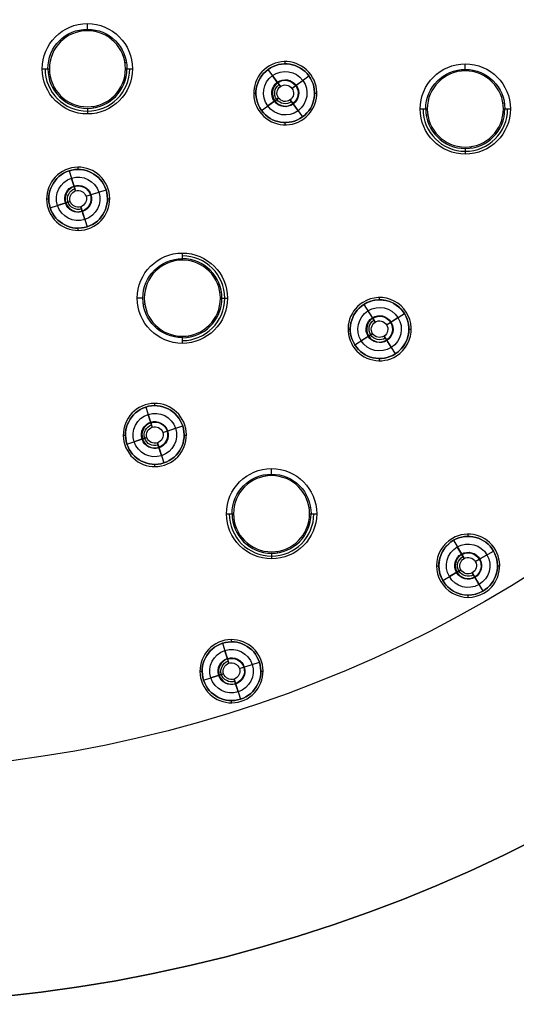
# Model space of a CAD drawing. Header units: centimetres. Extents: x -10.1 to 10.1, y -10.1 to 10.1.
# Tile 219 of 256: x 1.1 to 4.4, y -10.1 to -3.5. Entities that reach past the tile are written whole.
import ezdxf

# ---------------------------------------------------------------- set-up
doc = ezdxf.new("R2010")
doc.units = ezdxf.units.CM
doc.layers.add('Default', color=7, linetype='Continuous', true_color=0x000000)

msp = doc.modelspace()

# ---------------------------------------------------------------- linework, layer by layer
at = {"layer": 'Default'}
for p, q in [((1.5881, -3.5712, -0.5744), (1.5881, -3.5341, -0.15)), ((2.9037, -3.8015, -0.02), (2.9037, -3.7865, -0.02)), ((2.789, -3.8388, 0.3), (2.8713, -3.952, 0.3)), ((4.1012, -3.8383, -0.5744), (4.1012, -3.8012, -0.15)), ((2.8533, -3.9272, -0.0504), (2.8188, -3.8797, -0.15)), ((2.9482, -3.9642, 0.3), (3.0614, -3.8819, 0.3)), ((2.973, -3.9462, -0.0504), (3.0205, -3.9117, -0.15)), ((3.0614, -3.8819, -0.02), (3.0614, -3.8819, 0.3)), ((3.0736, -3.8731, -0.02), (3.0736, -3.8731, 0.1)), ((2.9482, -3.9642, 0.3), (2.973, -3.9462, -0.0504)), ((2.6937, -3.9965, -0.02), (2.7087, -3.9965, -0.02)), ((2.7459, -4.1112, 0.3), (2.8592, -4.0289, 0.3)), ((2.8344, -4.0469, -0.0504), (2.7869, -4.0814, -0.15)), ((2.8592, -4.0289, 0.3), (2.8344, -4.0469, -0.0504)), ((2.936, -4.041, 0.3), (3.0183, -4.1543, 0.3)), ((3.0987, -3.9965, -0.02), (3.1137, -3.9965, -0.02)), ((1.5881, -4.097, -0.5744), (1.5881, -4.1341, -0.15)), ((2.7338, -4.12, -0.02), (2.7338, -4.12, 0.1)), ((2.7459, -4.1112, -0.02), (2.7459, -4.1112, 0.3)), ((2.954, -4.0658, -0.0504), (2.9885, -4.1133, -0.15)), ((2.9037, -4.2065, -0.02), (2.9037, -4.1915, -0.02)), ((4.1012, -4.3641, -0.5744), (4.1012, -4.4012, -0.15)), ((1.4617, -4.4985, 0.0493), (1.4617, -4.4985, 0.1)), ((1.4663, -4.5128, 0.3), (1.5095, -4.6459, 0.3)), ((1.5265, -4.5032, -0.02), (1.5265, -4.4882, -0.02)), ((1.5789, -4.6812, 0.3), (1.712, -4.638, 0.3)), ((1.712, -4.638, -0.02), (1.712, -4.638, 0.3)), ((1.7263, -4.6333, -0.02), (1.7263, -4.6333, 0.1)), ((1.3165, -4.6982, -0.02), (1.3315, -4.6982, -0.02)), ((1.5789, -4.6812, 0.3), (1.608, -4.6718, -0.0504)), ((1.608, -4.6718, -0.0504), (1.6638, -4.6536, -0.15)), ((1.7215, -4.6982, -0.02), (1.7365, -4.6982, -0.02)), ((1.3268, -4.7631, -0.02), (1.3268, -4.7631, 0.1)), ((1.3411, -4.7585, 0.3), (1.4742, -4.7152, 0.3)), ((1.3411, -4.7585, -0.02), (1.3411, -4.7585, 0.3)), ((1.4451, -4.7247, -0.0504), (1.3892, -4.7428, -0.15)), ((1.4742, -4.7152, 0.3), (1.4451, -4.7247, -0.0504)), ((1.5435, -4.7505, 0.3), (1.5868, -4.8837, 0.3)), ((1.5265, -4.9082, -0.02), (1.5265, -4.8932, -0.02)), ((1.5914, -4.8979, -0.02), (1.5914, -4.8979, 0.1)), ((1.9567, -5.3585, -0.5744), (1.9196, -5.3585, -0.15)), ((2.4824, -5.3585, -0.5744), (2.5196, -5.3585, -0.15)), ((3.5311, -5.3691, -0.02), (3.5311, -5.3541, -0.02)), ((3.4186, -5.3868, -0.02), (3.4186, -5.3868, 0.1)), ((3.4266, -5.3995, 0.3), (3.5016, -5.5177, 0.3)), ((3.5775, -5.5347, 0.3), (3.6957, -5.4596, 0.3)), ((3.6034, -5.5182, -0.0504), (3.653, -5.4868, -0.15)), ((3.6957, -5.4596, -0.02), (3.6957, -5.4596, 0.3)), ((3.7084, -5.4516, -0.02), (3.7084, -5.4516, 0.1)), ((3.5775, -5.5347, 0.3), (3.6034, -5.5182, -0.0504)), ((3.3211, -5.5641, -0.02), (3.3361, -5.5641, -0.02)), ((3.3665, -5.6686, 0.3), (3.4847, -5.5936, 0.3)), ((3.4588, -5.61, -0.0504), (3.4092, -5.6415, -0.15)), ((3.4847, -5.5936, 0.3), (3.4588, -5.61, -0.0504)), ((3.5606, -5.6106, 0.3), (3.6356, -5.7288, 0.3)), ((3.7261, -5.5641, -0.02), (3.7411, -5.5641, -0.02)), ((3.3538, -5.6766, -0.02), (3.3538, -5.6766, 0.1)), ((3.3665, -5.6686, -0.02), (3.3665, -5.6686, 0.3)), ((3.6436, -5.7414, -0.02), (3.6436, -5.7414, 0.1)), ((3.5311, -5.7741, -0.02), (3.5311, -5.7591, -0.02)), ((1.9762, -6.082, 0.3), (2.0194, -6.2152, 0.3)), ((2.0364, -6.0725, -0.02), (2.0364, -6.0575, -0.02)), ((2.0887, -6.2505, 0.3), (2.2219, -6.2072, 0.3)), ((2.2219, -6.2072, -0.02), (2.2219, -6.2072, 0.3)), ((2.2361, -6.2026, -0.02), (2.2361, -6.2026, 0.1)), ((1.8264, -6.2675, -0.02), (1.8414, -6.2675, -0.02)), ((2.0887, -6.2505, 0.3), (2.1179, -6.241, -0.0504)), ((2.1179, -6.241, -0.0504), (2.1737, -6.2228, -0.15)), ((2.2314, -6.2675, -0.02), (2.2464, -6.2675, -0.02)), ((1.8367, -6.3324, -0.02), (1.8367, -6.3324, 0.1)), ((1.851, -6.3277, 0.3), (1.9841, -6.2845, 0.3)), ((1.851, -6.3277, -0.02), (1.851, -6.3277, 0.3)), ((1.955, -6.2939, -0.0504), (1.8991, -6.3121, -0.15)), ((1.9841, -6.2845, 0.3), (1.955, -6.2939, -0.0504)), ((2.0534, -6.3198, 0.3), (2.0967, -6.4529, 0.3)), ((2.0534, -6.3198, 0.3), (2.061, -6.3432, 0.019)), ((2.0364, -6.4775, -0.02), (2.0364, -6.4625, -0.02)), ((2.8127, -6.5276, -0.5744), (2.8127, -6.4905, -0.15)), ((4.12, -6.941, -0.02), (4.12, -6.926, -0.02)), ((4.015, -6.9542, -0.02), (4.015, -6.9542, 0.1)), ((4.0225, -6.9672, 0.3), (4.0925, -7.0884, 0.3)), ((2.8127, -7.0534, -0.5744), (2.8127, -7.0905, -0.15)), ((4.0772, -7.0619, -0.0504), (4.0478, -7.011, -0.15)), ((4.0925, -7.0884, 0.3), (4.0772, -7.0619, -0.0504)), ((4.1676, -7.1085, 0.3), (4.2889, -7.0385, 0.3)), ((4.1942, -7.0932, -0.0504), (4.245, -7.0639, -0.15)), ((4.2889, -7.0385, -0.02), (4.2889, -7.0385, 0.3)), ((4.3019, -7.031, -0.02), (4.3019, -7.031, 0.1)), ((4.1676, -7.1085, 0.3), (4.1942, -7.0932, -0.0504)), ((3.91, -7.136, -0.02), (3.925, -7.136, -0.02)), ((3.9511, -7.2335, 0.3), (4.0724, -7.1635, 0.3)), ((4.0458, -7.1789, -0.0504), (3.995, -7.2082, -0.15)), ((4.0724, -7.1635, 0.3), (4.0458, -7.1789, -0.0504)), ((4.1475, -7.1837, 0.3), (4.2175, -7.3049, 0.3)), ((4.315, -7.136, -0.02), (4.33, -7.136, -0.02)), ((3.9381, -7.241, -0.02), (3.9381, -7.241, 0.1)), ((3.9511, -7.2335, -0.02), (3.9511, -7.2335, 0.3)), ((4.1628, -7.2102, -0.0504), (4.1922, -7.2611, -0.15)), ((4.225, -7.3179, -0.02), (4.225, -7.3179, 0.1)), ((4.12, -7.346, -0.02), (4.12, -7.331, -0.02)), ((2.4814, -7.637, -0.02), (2.4814, -7.637, 0.1)), ((2.486, -7.6512, 0.3), (2.5293, -7.7844, 0.3)), ((2.5463, -7.6417, -0.02), (2.5463, -7.6267, -0.02)), ((2.5293, -7.7844, 0.3), (2.5198, -7.7552, -0.0504)), ((2.5986, -7.8197, 0.3), (2.7318, -7.7764, 0.3)), ((2.7318, -7.7764, -0.02), (2.7318, -7.7764, 0.3)), ((2.746, -7.7718, -0.02), (2.746, -7.7718, 0.1)), ((2.3363, -7.8367, -0.02), (2.3513, -7.8367, -0.02)), ((2.5986, -7.8197, 0.3), (2.6278, -7.8102, -0.0504)), ((2.6278, -7.8102, -0.0504), (2.6836, -7.7921, -0.15)), ((2.7413, -7.8367, -0.02), (2.7563, -7.8367, -0.02)), ((2.3466, -7.9016, -0.02), (2.3466, -7.9016, 0.1)), ((2.3608, -7.897, 0.3), (2.494, -7.8537, 0.3)), ((2.3608, -7.897, -0.02), (2.3608, -7.897, 0.3)), ((2.4648, -7.8632, -0.0504), (2.409, -7.8813, -0.15)), ((2.494, -7.8537, 0.3), (2.4648, -7.8632, -0.0504)), ((2.5633, -7.889, 0.3), (2.6066, -8.0222, 0.3)), ((2.5633, -7.889, 0.3), (2.5728, -7.9182, -0.0504)), ((2.5728, -7.9182, -0.0504), (2.5909, -7.974, -0.15)), ((2.5463, -8.0467, -0.02), (2.5463, -8.0317, -0.02)), ((2.6112, -8.0364, -0.02), (2.6112, -8.0364, 0.1))]:
    msp.add_line(p, q, dxfattribs=at)
at = {"layer": 'Default', "extrusion": (0, 0, -1)}
for centre, radius, start, end in [((0, 0, 0.6), 8.5, 90, 270), ((0, 0, 0.15), 8.5, 90, 270), ((0, 0, 0.375), 8.5, 90, 270), ((0, 0, -0.1), 10.05, 180, 0), ((0, 0, 0.3), 10.05, 180, 0), ((-1.5881, -3.8341, 0.15), 0.3, 0, 180), ((-1.5881, -3.8341, 0.5744), 0.2629, 0, 180), ((-2.9037, -3.9965, 0.02), 0.195, 54, 234), ((-2.9037, -3.9965, -0.3), 0.195, 54, 234), ((-1.5881, -3.8341, 0.15), 0.3, 180, 0), ((-2.9037, -3.9965, 0.02), 0.195, 234, 54), ((-2.9037, -3.9965, -0.3), 0.195, 234, 54), ((-2.9037, -3.9965, 0.15), 0.1444, 54, 234), ((-4.1012, -4.1012, 0.15), 0.3, 0, 180), ((-4.1012, -4.1012, 0.5744), 0.2629, 0, 180), ((-2.9037, -3.9965, 0.15), 0.1444, 234, 54), ((-2.9037, -3.9965, 0.0568), 0.0895, 234, 54), ((-2.9037, -3.9965, 0.0568), 0.0895, 54, 234), ((-2.9037, -3.9965, 0.0504), 0.0857, 54, 234), ((-2.9037, -3.9965, -0.1248), 0.0703, 234, 54), ((-2.9037, -3.9965, -0.3), 0.055, 234, 54), ((-2.9037, -3.9965, -0.3), 0.055, 54, 234), ((-4.1012, -4.1012, 0.15), 0.3, 180, 0), ((-1.5265, -4.6982, 0.02), 0.195, 252, 72), ((-1.5265, -4.6982, 0.02), 0.195, 72, 252), ((-1.5265, -4.6982, -0.3), 0.195, 72, 252), ((-1.5265, -4.6982, 0.15), 0.1444, 252, 72), ((-1.5265, -4.6982, 0.15), 0.1444, 72, 252), ((-1.5265, -4.6982, 0.0568), 0.0895, 252, 72), ((-1.5265, -4.6982, -0.1248), 0.0703, 252, 72), ((-1.5265, -4.6982, 0.0568), 0.0895, 72, 252), ((-1.5265, -4.6982, 0.0504), 0.0857, 72, 252), ((-1.5265, -4.6982, -0.3), 0.055, 72, 252), ((-1.5265, -4.6982, -0.3), 0.055, 252, 72), ((-2.2196, -5.3585, 0.15), 0.3, 270, 90), ((-2.2196, -5.3585, 0.5744), 0.2629, 270, 90), ((-2.2196, -5.3585, 0.15), 0.3, 90, 270), ((-3.5311, -5.5641, -0.3), 0.195, 57.6, 237.6), ((-3.5311, -5.5641, 0.02), 0.195, 57.6, 237.6), ((-3.5311, -5.5641, 0.02), 0.195, 237.6, 57.6), ((-3.5311, -5.5641, -0.3), 0.195, 237.6, 57.6), ((-3.5311, -5.5641, 0.15), 0.1444, 57.6, 237.6), ((-3.5311, -5.5641, 0.15), 0.1444, 237.6, 57.6), ((-3.5311, -5.5641, 0.0568), 0.0895, 237.6, 57.6), ((-3.5311, -5.5641, 0.0568), 0.0895, 57.6, 237.6), ((-3.5311, -5.5641, 0.0504), 0.0857, 57.6, 237.6), ((-3.5311, -5.5641, -0.1248), 0.0703, 237.6, 57.6), ((-3.5311, -5.5641, -0.3), 0.055, 237.6, 57.6), ((-3.5311, -5.5641, -0.3), 0.055, 57.6, 237.6), ((-2.0364, -6.2675, 0.02), 0.195, 252, 72), ((-2.0364, -6.2675, -0.3), 0.195, 252, 72), ((-2.0364, -6.2675, 0.02), 0.195, 72, 252), ((-2.0364, -6.2675, -0.3), 0.195, 72, 252), ((-2.0364, -6.2675, 0.15), 0.1444, 252, 72), ((-2.0364, -6.2675, 0.15), 0.1444, 72, 252), ((-2.0364, -6.2675, 0.0568), 0.0895, 252, 72), ((-2.0364, -6.2675, -0.1248), 0.0703, 252, 72), ((-2.0364, -6.2675, 0.0568), 0.0895, 72, 252), ((-2.0364, -6.2675, 0.0504), 0.0857, 72, 252), ((-2.0364, -6.2675, -0.3), 0.055, 72, 252), ((-2.0364, -6.2675, -0.3), 0.055, 252, 72), ((-2.8127, -6.7905, 0.15), 0.3, 0, 180), ((-2.8127, -6.7905, 0.5744), 0.2629, 0, 180), ((-2.8127, -6.7905, 0.15), 0.3, 180, 0), ((-4.12, -7.136, 0.02), 0.195, 60, 240), ((-4.12, -7.136, -0.3), 0.195, 60, 240), ((-4.12, -7.136, -0.3), 0.195, 240, 60), ((-4.12, -7.136, 0.02), 0.195, 240, 60), ((-4.12, -7.136, 0.15), 0.1444, 60, 240), ((-4.12, -7.136, 0.15), 0.1444, 240, 60), ((-4.12, -7.136, 0.0568), 0.0895, 240, 60), ((-4.12, -7.136, 0.0568), 0.0895, 60, 240), ((-4.12, -7.136, 0.0504), 0.0857, 60, 240), ((-4.12, -7.136, -0.1248), 0.0703, 240, 60), ((-4.12, -7.136, -0.3), 0.055, 240, 60), ((-4.12, -7.136, -0.3), 0.055, 60, 240), ((-2.5463, -7.8367, -0.3), 0.195, 252, 72), ((-2.5463, -7.8367, 0.02), 0.195, 252, 72), ((-2.5463, -7.8367, 0.02), 0.195, 72, 252), ((-2.5463, -7.8367, -0.3), 0.195, 72, 252), ((-2.5463, -7.8367, 0.15), 0.1444, 252, 72), ((-2.5463, -7.8367, 0.15), 0.1444, 72, 252), ((-2.5463, -7.8367, 0.0568), 0.0895, 252, 72), ((-2.5463, -7.8367, -0.1248), 0.0703, 252, 72), ((-2.5463, -7.8367, -0.3), 0.055, 252, 72), ((-2.5463, -7.8367, 0.0568), 0.0895, 72, 252), ((-2.5463, -7.8367, 0.0504), 0.0857, 72, 252), ((-2.5463, -7.8367, -0.3), 0.055, 72, 252)]:
    msp.add_arc(centre, radius, start, end, dxfattribs=at)
at = {"layer": 'Default'}
for centre, radius, start, end in [((0, 0, -0.7), 10.05, 180, 0), ((1.5881, -3.8341, -0.6), 0.2531, 0, 180), ((2.9037, -3.9965, -0.02), 0.21, 306, 126), ((2.9037, -3.9965, 0.1), 0.21, 306, 126), ((2.9037, -3.9965, 0.04), 0.21, 306, 126), ((1.5881, -3.8341, -0.3622), 0.2814, 180, 0), ((1.5881, -3.8341, -0.5744), 0.2629, 180, 0), ((1.5881, -3.8341, -0.6), 0.2531, 180, 0), ((2.9037, -3.9965, -0.02), 0.21, 126, 306), ((2.9037, -3.9965, 0.1), 0.21, 126, 306), ((2.9037, -3.9965, 0.04), 0.21, 126, 306), ((2.9037, -3.9965, 0.14), 0.195, 126, 306), ((2.9037, -3.9965, 0.14), 0.195, 306, 126), ((4.1012, -4.1012, -0.6), 0.2531, 0, 180), ((2.9037, -3.9965, -0.0504), 0.0857, 126, 306), ((4.1012, -4.1012, -0.3622), 0.2814, 180, 0), ((4.1012, -4.1012, -0.5744), 0.2629, 180, 0), ((4.1012, -4.1012, -0.6), 0.2531, 180, 0), ((1.5265, -4.6982, -0.02), 0.21, 108, 288), ((1.5265, -4.6982, 0.1), 0.21, 108, 288), ((1.5265, -4.6982, 0.04), 0.21, 108, 288), ((1.5265, -4.6982, 0.3), 0.195, 108, 288), ((1.5265, -4.6982, 0.14), 0.195, 108, 288), ((1.5265, -4.6982, -0.02), 0.21, 288, 108), ((1.5265, -4.6982, 0.1), 0.21, 288, 108), ((1.5265, -4.6982, 0.04), 0.21, 288, 108), ((1.5265, -4.6982, 0.14), 0.195, 288, 108), ((1.5265, -4.6982, -0.0504), 0.0857, 108, 288), ((2.2196, -5.3585, -0.3622), 0.2814, 270, 90), ((2.2196, -5.3585, -0.5744), 0.2629, 270, 90), ((2.2196, -5.3585, -0.6), 0.2531, 90, 270), ((2.2196, -5.3585, -0.6), 0.2531, 270, 90), ((3.5311, -5.5641, -0.02), 0.21, 302.4, 122.4), ((3.5311, -5.5641, 0.1), 0.21, 302.4, 122.4), ((3.5311, -5.5641, 0.04), 0.21, 302.4, 122.4), ((3.5311, -5.5641, -0.02), 0.21, 122.4, 302.4), ((3.5311, -5.5641, 0.1), 0.21, 122.4, 302.4), ((3.5311, -5.5641, 0.04), 0.21, 122.4, 302.4), ((3.5311, -5.5641, 0.14), 0.195, 122.4, 302.4), ((3.5311, -5.5641, 0.14), 0.195, 302.4, 122.4), ((3.5311, -5.5641, -0.0504), 0.0857, 122.4, 302.4), ((2.0364, -6.2675, -0.02), 0.21, 108, 288), ((2.0364, -6.2675, 0.1), 0.21, 108, 288), ((2.0364, -6.2675, 0.04), 0.21, 108, 288), ((2.0364, -6.2675, 0.14), 0.195, 108, 288), ((2.0364, -6.2675, -0.02), 0.21, 288, 108), ((2.0364, -6.2675, 0.1), 0.21, 288, 108), ((2.0364, -6.2675, 0.04), 0.21, 288, 108), ((2.0364, -6.2675, 0.14), 0.195, 288, 108), ((2.0364, -6.2675, -0.0504), 0.0857, 108, 288), ((2.8127, -6.7905, -0.6), 0.2531, 0, 180), ((2.8127, -6.7905, -0.3622), 0.2814, 180, 0), ((2.8127, -6.7905, -0.5744), 0.2629, 180, 0), ((2.8127, -6.7905, -0.6), 0.2531, 180, 0), ((4.12, -7.136, -0.02), 0.21, 300, 120), ((4.12, -7.136, 0.1), 0.21, 300, 120), ((4.12, -7.136, 0.04), 0.21, 300, 120), ((4.12, -7.136, -0.02), 0.21, 120, 300), ((4.12, -7.136, 0.1), 0.21, 120, 300), ((4.12, -7.136, 0.04), 0.21, 120, 300), ((4.12, -7.136, 0.14), 0.195, 120, 300), ((4.12, -7.136, 0.14), 0.195, 300, 120), ((4.12, -7.136, -0.0504), 0.0857, 120, 300), ((2.5463, -7.8367, -0.02), 0.21, 108, 288), ((2.5463, -7.8367, 0.1), 0.21, 108, 288), ((2.5463, -7.8367, 0.04), 0.21, 108, 288), ((2.5463, -7.8367, 0.14), 0.195, 108, 288), ((2.5463, -7.8367, -0.02), 0.21, 288, 108), ((2.5463, -7.8367, 0.1), 0.21, 288, 108), ((2.5463, -7.8367, 0.04), 0.21, 288, 108), ((2.5463, -7.8367, 0.14), 0.195, 288, 108), ((2.5463, -7.8367, -0.0504), 0.0857, 108, 288)]:
    msp.add_arc(centre, radius, start, end, dxfattribs=at)
at = {"layer": 'Default', "extrusion": (-0.98831, -0.152458, 0)}
for centre in [(3.8183, -0.57, -0.985), (4.4655, -0.57, -3.428), (5.4212, -0.57, -1.3767), (6.9269, -0.57, -1.7446)]:
    msp.add_arc(centre, 0.05, 185.0007, 216.8699, dxfattribs=at)
at = {"layer": 'Default', "extrusion": (-0.152458, 0.98831, 0)}
for centre in [(-1.1981, -0.57, -4.0314), (-3.6411, -0.57, -4.6785), (-1.5897, -0.57, -5.6342), (-1.9576, -0.57, -7.14)]:
    msp.add_arc(centre, 0.05, 185.0007, 216.8699, dxfattribs=at)
at = {"layer": 'Default', "extrusion": (0, -1, 0)}
for centre, start, end in [((1.3751, -0.57, 3.8341), 185.0007, 216.8699), ((1.8012, -0.57, 3.8341), 323.1301, 354.9993), ((3.8882, -0.57, 4.1012), 185.0007, 216.8699), ((4.3143, -0.57, 4.1012), 323.1301, 354.9993), ((2.5997, -0.57, 6.7905), 185.0007, 216.8699), ((3.0258, -0.57, 6.7905), 323.1301, 354.9993)]:
    msp.add_arc(centre, 0.05, start, end, dxfattribs=at)
at = {"layer": 'Default', "extrusion": (0.152458, -0.98831, 0)}
for centre in [(0.772, -0.57, 4.0314), (3.215, -0.57, 4.6785), (1.1636, -0.57, 5.6342), (1.5315, -0.57, 7.14)]:
    msp.add_arc(centre, 0.05, 185.0007, 216.8699, dxfattribs=at)
at = {"layer": 'Default', "extrusion": (0.98831, 0.152458, 0)}
for centre in [(-4.2445, -0.57, 0.985), (-4.8916, -0.57, 3.428), (-5.8473, -0.57, 1.3767), (-7.353, -0.57, 1.7446)]:
    msp.add_arc(centre, 0.05, 185.0007, 216.8699, dxfattribs=at)
at = {"layer": 'Default', "extrusion": (1, 0, 0)}
for centre, start, end in [((-5.1454, -0.57, 2.2196), 323.1301, 354.9993), ((-5.5716, -0.57, 2.2196), 185.0007, 216.8699)]:
    msp.add_arc(centre, 0.05, start, end, dxfattribs=at)
at = {"layer": 'Default'}
for points in [[(1.2881, -3.8341, -0.15), (1.3067, -3.8341, -0.3622), (1.3253, -3.8341, -0.5744)], [(1.851, -3.8341, -0.5744), (1.8696, -3.8341, -0.3622), (1.8881, -3.8341, -0.15)], [(2.7802, -3.8267, -0.02), (2.7802, -3.8267, 0.04), (2.7802, -3.8267, 0.1)], [(2.789, -3.8388, -0.02), (2.789, -3.8388, 0.14), (2.789, -3.8388, 0.3)], [(2.8533, -3.9272, -0.0504), (2.8361, -3.9035, -0.1002), (2.8188, -3.8797, -0.15)], [(2.8713, -3.952, 0.3), (2.8623, -3.9396, 0.1248), (2.8533, -3.9272, -0.0504)], [(2.954, -4.0658, -0.0504), (2.945, -4.0534, 0.1248), (2.936, -4.041, 0.3)], [(2.9885, -4.1133, -0.15), (2.9713, -4.0896, -0.1002), (2.954, -4.0658, -0.0504)], [(3.8012, -4.1012, -0.15), (3.8198, -4.1012, -0.3622), (3.8383, -4.1012, -0.5744)], [(4.3641, -4.1012, -0.5744), (4.3827, -4.1012, -0.3622), (4.4012, -4.1012, -0.15)], [(3.0183, -4.1543, 0.3), (3.0183, -4.1543, 0.14), (3.0183, -4.1543, -0.02)], [(3.0271, -4.1664, 0.1), (3.0271, -4.1664, 0.04), (3.0271, -4.1664, -0.02)], [(1.4617, -4.4985, -0.02), (1.4617, -4.4985, 0.04), (1.4617, -4.4985, 0.1)], [(1.4663, -4.5128, -0.02), (1.4663, -4.5128, 0.14), (1.4663, -4.5128, 0.3)], [(1.5001, -4.6168, -0.0504), (1.491, -4.5888, -0.1002), (1.4819, -4.5609, -0.15)], [(1.5095, -4.6459, 0.3), (1.5048, -4.6313, 0.1248), (1.5001, -4.6168, -0.0504)], [(1.553, -4.7797, -0.0504), (1.5483, -4.7651, 0.1248), (1.5435, -4.7505, 0.3)], [(1.5712, -4.8355, -0.15), (1.5621, -4.8076, -0.1002), (1.553, -4.7797, -0.0504)], [(1.5868, -4.8837, 0.3), (1.5868, -4.8837, 0.14), (1.5868, -4.8837, -0.02)], [(1.5914, -4.8979, 0.1), (1.5914, -4.8979, 0.04), (1.5914, -4.8979, -0.02)], [(2.2196, -5.0956, -0.5744), (2.2196, -5.0771, -0.3622), (2.2196, -5.0585, -0.15)], [(3.4186, -5.3868, -0.02), (3.4186, -5.3868, 0.04), (3.4186, -5.3868, 0.1)], [(3.4266, -5.3995, -0.02), (3.4266, -5.3995, 0.14), (3.4266, -5.3995, 0.3)], [(3.4852, -5.4918, -0.0504), (3.4695, -5.467, -0.1002), (3.4537, -5.4422, -0.15)], [(3.5016, -5.5177, 0.3), (3.4934, -5.5047, 0.1248), (3.4852, -5.4918, -0.0504)], [(2.2196, -5.6585, -0.15), (2.2196, -5.6399, -0.3622), (2.2196, -5.6214, -0.5744)], [(3.577, -5.6364, -0.0504), (3.5688, -5.6235, 0.1248), (3.5606, -5.6106, 0.3)], [(3.6085, -5.686, -0.15), (3.5927, -5.6612, -0.1002), (3.577, -5.6364, -0.0504)], [(3.6356, -5.7288, 0.3), (3.6356, -5.7288, 0.14), (3.6356, -5.7288, -0.02)], [(3.6436, -5.7414, 0.1), (3.6436, -5.7414, 0.04), (3.6436, -5.7414, -0.02)], [(1.9715, -6.0677, -0.02), (1.9715, -6.0677, 0.04), (1.9715, -6.0677, 0.1)], [(1.9762, -6.082, -0.02), (1.9762, -6.082, 0.14), (1.9762, -6.082, 0.3)], [(2.01, -6.186, -0.0504), (2.0009, -6.1581, -0.1002), (1.9918, -6.1302, -0.15)], [(2.0194, -6.2152, 0.3), (2.0147, -6.2006, 0.1248), (2.01, -6.186, -0.0504)], [(2.0629, -6.3489, -0.0504), (2.0582, -6.3343, 0.1248), (2.0534, -6.3198, 0.3)], [(2.081, -6.4048, -0.15), (2.072, -6.3768, -0.1002), (2.0629, -6.3489, -0.0504)], [(2.0967, -6.4529, 0.3), (2.0967, -6.4529, 0.14), (2.0967, -6.4529, -0.02)], [(2.1013, -6.4672, 0.1), (2.1013, -6.4672, 0.04), (2.1013, -6.4672, -0.02)], [(2.5127, -6.7905, -0.15), (2.5313, -6.7905, -0.3622), (2.5498, -6.7905, -0.5744)], [(3.0756, -6.7905, -0.5744), (3.0942, -6.7905, -0.3622), (3.1127, -6.7905, -0.15)], [(4.015, -6.9542, -0.02), (4.015, -6.9542, 0.04), (4.015, -6.9542, 0.1)], [(4.0225, -6.9672, -0.02), (4.0225, -6.9672, 0.14), (4.0225, -6.9672, 0.3)], [(4.0772, -7.0619, -0.0504), (4.0625, -7.0364, -0.1002), (4.0478, -7.011, -0.15)], [(4.0925, -7.0884, 0.3), (4.0848, -7.0751, 0.1248), (4.0772, -7.0619, -0.0504)], [(4.1628, -7.2102, -0.0504), (4.1552, -7.197, 0.1248), (4.1475, -7.1837, 0.3)], [(4.1922, -7.2611, -0.15), (4.1775, -7.2357, -0.1002), (4.1628, -7.2102, -0.0504)], [(4.2175, -7.3049, 0.3), (4.2175, -7.3049, 0.14), (4.2175, -7.3049, -0.02)], [(4.225, -7.3179, 0.1), (4.225, -7.3179, 0.04), (4.225, -7.3179, -0.02)], [(2.4814, -7.637, -0.02), (2.4814, -7.637, 0.04), (2.4814, -7.637, 0.1)], [(2.486, -7.6512, -0.02), (2.486, -7.6512, 0.14), (2.486, -7.6512, 0.3)], [(2.5198, -7.7552, -0.0504), (2.5108, -7.7273, -0.1002), (2.5017, -7.6994, -0.15)], [(2.5293, -7.7844, 0.3), (2.5246, -7.7698, 0.1248), (2.5198, -7.7552, -0.0504)], [(2.5728, -7.9182, -0.0504), (2.568, -7.9036, 0.1248), (2.5633, -7.889, 0.3)], [(2.5909, -7.974, -0.15), (2.5818, -7.9461, -0.1002), (2.5728, -7.9182, -0.0504)], [(2.6066, -8.0222, 0.3), (2.6066, -8.0222, 0.14), (2.6066, -8.0222, -0.02)], [(2.6112, -8.0364, 0.1), (2.6112, -8.0364, 0.04), (2.6112, -8.0364, -0.02)]]:
    msp.add_open_spline(points, degree=2, dxfattribs=at)

doc.saveas('drawing.dxf')
